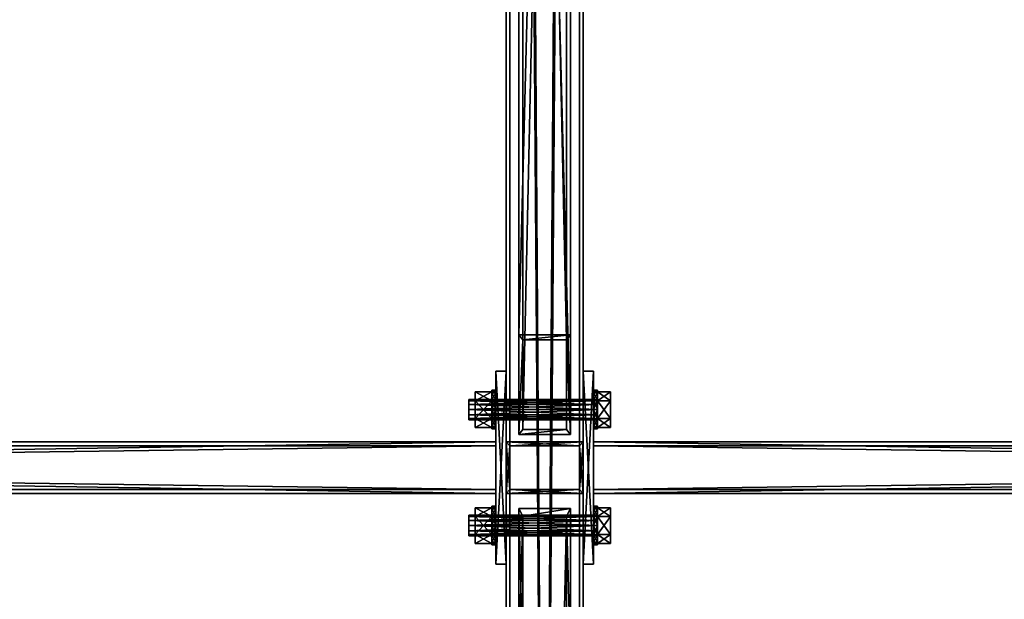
# Model space of a CAD drawing. Header units: millimetres. Extents: x 60485 to 71303, y 100 to 16900.
# Tile 177 of 256: x 62792 to 63557, y 4998 to 5448. Entities that reach past the tile are written whole.
import ezdxf

# ---------------------------------------------------------------- set-up
doc = ezdxf.new("R2010")
doc.units = ezdxf.units.MM
for name, color, linetype in [('13', 7, 'Continuous'), ('3', 7, 'Continuous'), ('4', 7, 'Continuous'), ('6', 7, 'Continuous'), ('99', 7, 'Continuous')]:
    doc.layers.add(name, color=color, linetype=linetype)

msp = doc.modelspace()

# ---------------------------------------------------------------- meshes
at = {"layer": '13', "color": 7}
mesh = msp.add_polyface(dxfattribs=at)
corners = [(63141, 5149, 2993.1), (63141, 5141, 2993.1), (63141, 5145, 2992.03), (63141, 5138.07, 2996.03), (63141, 5151.93, 2996.03), (63141, 5137, 3000.03), (63141, 5153, 3000.03), (63141, 5138.07, 3004.03), (63141, 5141, 3006.96), (63141, 5151.93, 3004.03), (63141, 5149, 3006.96), (63141, 5145, 3008.03), (63146, 5158.86, 3000.03), (63146, 5151.93, 2988.03), (63159, 5151.93, 2988.03), (63159, 5158.86, 3000.03), (63146, 5138.07, 2988.03), (63159, 5138.07, 2988.03), (63146, 5131.14, 3000.03), (63159, 5131.14, 3000.03), (63146, 5138.07, 3012.03), (63159, 5138.07, 3012.03), (63146, 5151.93, 3012.03), (63159, 5151.93, 3012.03), (63159, 5160, 3000.03), (63159, 5157.99, 2992.53), (63162, 5157.99, 2992.53), (63159, 5152.5, 2987.04), (63162, 5152.5, 2987.04), (63159, 5145, 2985.03), (63162, 5145, 2985.03), (63159, 5137.5, 2987.04), (63159, 5132.01, 2992.53), (63159, 5130, 3000.03), (63159, 5132.01, 3007.53), (63159, 5157.99, 3007.53), (63159, 5137.5, 3013.02), (63159, 5152.5, 3013.02), (63159, 5145, 3015.03)]
mesh.append_faces([[corners[k] for k in face] for face in [(0, 1, 2, 2), (8, 10, 11, 11), (12, 14, 15, 15), (13, 17, 14, 14), (16, 19, 17, 17), (18, 21, 19, 19), (20, 23, 21, 21), (22, 15, 23, 23), (13, 18, 16, 16), (20, 12, 22, 22), (15, 21, 23, 23), (19, 14, 17, 17), (27, 31, 29, 29), (36, 37, 38, 38)]], dxfattribs={"vtx0": -1, "color": 7})
mesh.append_faces([[corners[k] for k in face] for face in [(1, 0, 3, 3), (3, 4, 5, 5), (5, 6, 7, 7), (7, 6, 8, 8), (18, 12, 20, 20), (21, 15, 19, 19), (31, 27, 32, 32), (32, 25, 33, 33), (33, 24, 34, 34), (34, 35, 36, 36)]], dxfattribs={"vtx0": -1, "vtx1": -1, "color": 7})
mesh.append_faces([[corners[k] for k in face] for face in [(3, 0, 4, 4), (5, 4, 6, 6), (8, 6, 9, 9), (8, 9, 10, 10), (18, 13, 12, 12), (19, 15, 14, 14), (32, 27, 25, 25), (33, 25, 24, 24), (34, 24, 35, 35), (36, 35, 37, 37)]], dxfattribs={"vtx0": -1, "vtx2": -1, "vtx3": -1, "color": 7})
mesh.append_faces([[corners[k] for k in face] for face in [(12, 13, 14, 14), (13, 16, 17, 17), (16, 18, 19, 19), (18, 20, 21, 21), (20, 22, 23, 23), (22, 12, 15, 15), (24, 25, 26, 26), (25, 27, 28, 28), (27, 29, 30, 30)]], dxfattribs={"vtx2": -1, "vtx3": -1, "color": 7})
mesh = msp.add_polyface(dxfattribs=at)
corners = [(63141, 5153, 3000.03), (63141, 5151.93, 2996.03), (63241, 5151.93, 2996.03), (63141, 5149, 2993.1), (63241, 5149, 2993.1), (63141, 5145, 2992.03), (63241, 5145, 2992.03), (63141, 5141, 2993.1), (63241, 5141, 2993.1), (63141, 5138.07, 2996.03), (63241, 5138.07, 2996.03), (63141, 5137, 3000.03), (63241, 5137, 3000.03), (63141, 5138.07, 3004.03), (63241, 5138.07, 3004.03), (63141, 5141, 3006.96), (63241, 5141, 3006.96), (63141, 5145, 3008.03), (63241, 5145, 3008.03), (63141, 5149, 3006.96), (63241, 5149, 3006.96), (63141, 5151.93, 3004.03), (63241, 5151.93, 3004.03), (63241, 5153, 3000.03), (63159, 5160, 3000.03), (63162, 5157.99, 2992.53), (63162, 5160, 3000.03), (63159, 5157.99, 2992.53), (63162, 5152.5, 2987.04), (63159, 5152.5, 2987.04), (63162, 5145, 2985.03), (63159, 5145, 2985.03), (63159, 5137.5, 2987.04), (63162, 5137.5, 2987.04), (63159, 5132.01, 2992.53), (63162, 5132.01, 2992.53), (63159, 5130, 3000.03), (63162, 5130, 3000.03), (63159, 5132.01, 3007.53), (63162, 5132.01, 3007.53), (63159, 5137.5, 3013.02), (63162, 5137.5, 3013.02), (63159, 5145, 3015.03), (63162, 5145, 3015.03), (63159, 5152.5, 3013.02), (63162, 5152.5, 3013.02), (63159, 5157.99, 3007.53), (63162, 5157.99, 3007.53)]
mesh.append_faces([[corners[k] for k in face] for face in [(24, 25, 26, 26), (27, 28, 25, 25), (29, 30, 28, 28), (31, 33, 30, 30), (32, 35, 33, 33), (34, 37, 35, 35), (36, 39, 37, 37), (38, 41, 39, 39), (40, 43, 41, 41), (42, 45, 43, 43), (44, 47, 45, 45), (46, 26, 47, 47), (47, 43, 45, 45), (35, 30, 33, 33)]], dxfattribs={"vtx0": -1, "color": 7})
mesh.append_faces([[corners[k] for k in face] for face in [(43, 47, 41, 41), (41, 47, 39, 39), (39, 25, 37, 37), (37, 28, 35, 35)]], dxfattribs={"vtx0": -1, "vtx1": -1, "color": 7})
mesh.append_faces([[corners[k] for k in face] for face in [(39, 47, 26, 26), (39, 26, 25, 25), (37, 25, 28, 28), (35, 28, 30, 30)]], dxfattribs={"vtx0": -1, "vtx2": -1, "vtx3": -1, "color": 7})
mesh.append_faces([[corners[k] for k in face] for face in [(0, 1, 2, 2), (1, 3, 4, 4), (3, 5, 6, 6), (5, 7, 8, 8), (7, 9, 10, 10), (9, 11, 12, 12), (11, 13, 14, 14), (13, 15, 16, 16), (15, 17, 18, 18), (17, 19, 20, 20), (19, 21, 22, 22), (21, 0, 23, 23), (31, 32, 33, 33), (32, 34, 35, 35), (34, 36, 37, 37), (36, 38, 39, 39), (38, 40, 41, 41), (40, 42, 43, 43), (42, 44, 45, 45), (44, 46, 47, 47), (46, 24, 26, 26)]], dxfattribs={"vtx2": -1, "vtx3": -1, "color": 7})
mesh = msp.add_polyface(dxfattribs=at)
corners = [(63141, 5153, 3000.03), (63241, 5151.93, 2996.03), (63241, 5153, 3000.03), (63141, 5151.93, 2996.03), (63241, 5149, 2993.1), (63141, 5149, 2993.1), (63241, 5145, 2992.03), (63141, 5145, 2992.03), (63241, 5141, 2993.1), (63141, 5141, 2993.1), (63241, 5138.07, 2996.03), (63141, 5138.07, 2996.03), (63241, 5137, 3000.03), (63141, 5137, 3000.03), (63241, 5138.07, 3004.03), (63141, 5138.07, 3004.03), (63241, 5141, 3006.96), (63141, 5141, 3006.96), (63241, 5145, 3008.03), (63141, 5145, 3008.03), (63241, 5149, 3006.96), (63141, 5149, 3006.96), (63241, 5151.93, 3004.03), (63141, 5151.93, 3004.03), (63238, 5160, 3000.03), (63238, 5157.99, 2992.53), (63241, 5157.99, 2992.53), (63241, 5160, 3000.03), (63238, 5152.5, 2987.04), (63241, 5152.5, 2987.04), (63238, 5145, 2985.03), (63241, 5145, 2985.03), (63238, 5137.5, 2987.04), (63241, 5137.5, 2987.04), (63238, 5132.01, 2992.53), (63241, 5132.01, 2992.53), (63238, 5130, 3000.03), (63241, 5130, 3000.03), (63238, 5132.01, 3007.53), (63241, 5132.01, 3007.53), (63238, 5137.5, 3013.02), (63241, 5137.5, 3013.02), (63238, 5145, 3015.03), (63241, 5145, 3015.03), (63238, 5152.5, 3013.02), (63241, 5152.5, 3013.02), (63238, 5157.99, 3007.53), (63241, 5157.99, 3007.53)]
mesh.append_faces([[corners[k] for k in face] for face in [(0, 1, 2, 2), (3, 4, 1, 1), (5, 6, 4, 4), (7, 8, 6, 6), (9, 10, 8, 8), (11, 12, 10, 10), (13, 14, 12, 12), (15, 16, 14, 14), (17, 18, 16, 16), (19, 20, 18, 18), (21, 22, 20, 20), (23, 2, 22, 22), (24, 26, 27, 27), (25, 29, 26, 26), (28, 31, 29, 29), (30, 33, 31, 31), (32, 35, 33, 33), (34, 37, 35, 35), (36, 39, 37, 37), (38, 41, 39, 39), (40, 43, 41, 41), (28, 32, 30, 30), (40, 44, 42, 42)]], dxfattribs={"vtx0": -1, "color": 7})
mesh.append_faces([[corners[k] for k in face] for face in [(32, 28, 34, 34), (34, 25, 36, 36), (36, 24, 38, 38), (38, 46, 40, 40)]], dxfattribs={"vtx0": -1, "vtx1": -1, "color": 7})
mesh.append_faces([[corners[k] for k in face] for face in [(34, 28, 25, 25), (36, 25, 24, 24), (38, 24, 46, 46), (40, 46, 44, 44)]], dxfattribs={"vtx0": -1, "vtx2": -1, "vtx3": -1, "color": 7})
mesh.append_faces([[corners[k] for k in face] for face in [(24, 25, 26, 26), (25, 28, 29, 29), (28, 30, 31, 31), (30, 32, 33, 33), (32, 34, 35, 35), (34, 36, 37, 37), (36, 38, 39, 39), (38, 40, 41, 41), (40, 42, 43, 43), (42, 44, 45, 45), (44, 46, 47, 47), (46, 24, 27, 27)]], dxfattribs={"vtx2": -1, "vtx3": -1, "color": 7})
mesh = msp.add_polyface(dxfattribs=at)
corners = [(63241, 5151.93, 3004.03), (63241, 5145, 3008.03), (63241, 5149, 3006.96), (63241, 5141, 3006.96), (63241, 5153, 3000.03), (63241, 5138.07, 3004.03), (63241, 5151.93, 2996.03), (63241, 5137, 3000.03), (63241, 5149, 2993.1), (63241, 5138.07, 2996.03), (63241, 5145, 2992.03), (63241, 5141, 2993.1), (63241, 5158.86, 3000.03), (63241, 5151.93, 2988.03), (63251, 5151.93, 2988.03), (63251, 5158.86, 3000.03), (63241, 5138.07, 2988.03), (63251, 5138.07, 2988.03), (63241, 5131.14, 3000.03), (63251, 5131.14, 3000.03), (63241, 5138.07, 3012.03), (63251, 5138.07, 3012.03), (63241, 5151.93, 3012.03), (63251, 5151.93, 3012.03), (63238, 5145, 3015.03), (63241, 5152.5, 3013.02), (63241, 5145, 3015.03), (63238, 5152.5, 3013.02), (63241, 5157.99, 3007.53), (63238, 5157.99, 3007.53), (63241, 5160, 3000.03), (63241, 5137.5, 3013.02), (63241, 5132.01, 3007.53), (63241, 5157.99, 2992.53), (63241, 5130, 3000.03), (63241, 5152.5, 2987.04), (63241, 5132.01, 2992.53), (63241, 5145, 2985.03), (63241, 5137.5, 2987.04)]
mesh.append_faces([[corners[k] for k in face] for face in [(0, 1, 2, 2), (9, 10, 11, 11), (12, 14, 15, 15), (13, 17, 14, 14), (16, 19, 17, 17), (18, 21, 19, 19), (20, 23, 21, 21), (22, 15, 23, 23), (13, 18, 16, 16), (20, 12, 22, 22), (15, 21, 23, 23), (19, 14, 17, 17), (24, 25, 26, 26), (27, 28, 25, 25), (29, 30, 28, 28), (28, 26, 25, 25), (36, 37, 38, 38)]], dxfattribs={"vtx0": -1, "color": 7})
mesh.append_faces([[corners[k] for k in face] for face in [(1, 0, 3, 3), (3, 4, 5, 5), (5, 6, 7, 7), (7, 8, 9, 9), (18, 12, 20, 20), (21, 15, 19, 19), (26, 28, 31, 31), (31, 28, 32, 32), (32, 33, 34, 34), (34, 35, 36, 36)]], dxfattribs={"vtx0": -1, "vtx1": -1, "color": 7})
mesh.append_faces([[corners[k] for k in face] for face in [(3, 0, 4, 4), (5, 4, 6, 6), (7, 6, 8, 8), (9, 8, 10, 10), (18, 13, 12, 12), (19, 15, 14, 14), (32, 28, 30, 30), (32, 30, 33, 33), (34, 33, 35, 35), (36, 35, 37, 37)]], dxfattribs={"vtx0": -1, "vtx2": -1, "vtx3": -1, "color": 7})
mesh.append_faces([[corners[k] for k in face] for face in [(12, 13, 14, 14), (13, 16, 17, 17), (16, 18, 19, 19), (18, 20, 21, 21), (20, 22, 23, 23), (22, 12, 15, 15)]], dxfattribs={"vtx2": -1, "vtx3": -1, "color": 7})
mesh = msp.add_polyface(dxfattribs=at)
corners = [(63141, 5059, 2993.1), (63141, 5051, 2993.1), (63141, 5055, 2992.03), (63141, 5048.07, 2996.03), (63141, 5047, 3000.03), (63141, 5061.93, 2996.03), (63141, 5048.07, 3004.03), (63141, 5063, 3000.03), (63141, 5051, 3006.96), (63141, 5061.93, 3004.03), (63141, 5055, 3008.03), (63141, 5059, 3006.96), (63146, 5068.86, 3000.03), (63146, 5061.93, 2988.03), (63159, 5061.93, 2988.03), (63159, 5068.86, 3000.03), (63146, 5048.07, 2988.03), (63159, 5048.07, 2988.03), (63146, 5041.14, 3000.03), (63159, 5041.14, 3000.03), (63146, 5048.07, 3012.03), (63159, 5048.07, 3012.03), (63146, 5061.93, 3012.03), (63159, 5061.93, 3012.03), (63159, 5070, 3000.03), (63159, 5067.99, 2992.53), (63162, 5067.99, 2992.53), (63159, 5062.5, 2987.04), (63162, 5062.5, 2987.04), (63159, 5055, 2985.03), (63162, 5055, 2985.03), (63159, 5047.5, 2987.04), (63159, 5042.01, 2992.53), (63159, 5040, 3000.03), (63159, 5042.01, 3007.53), (63159, 5047.5, 3013.02), (63159, 5067.99, 3007.53), (63159, 5055, 3015.03), (63159, 5062.5, 3013.02)]
mesh.append_faces([[corners[k] for k in face] for face in [(0, 1, 2, 2), (10, 9, 11, 11), (12, 14, 15, 15), (13, 17, 14, 14), (16, 19, 17, 17), (18, 21, 19, 19), (20, 23, 21, 21), (22, 15, 23, 23), (13, 18, 16, 16), (20, 12, 22, 22), (15, 21, 23, 23), (19, 14, 17, 17), (27, 31, 29, 29), (37, 36, 38, 38)]], dxfattribs={"vtx0": -1, "color": 7})
mesh.append_faces([[corners[k] for k in face] for face in [(1, 0, 3, 3), (3, 0, 4, 4), (4, 5, 6, 6), (6, 7, 8, 8), (8, 9, 10, 10), (18, 12, 20, 20), (21, 14, 19, 19), (31, 27, 32, 32), (32, 27, 33, 33), (33, 25, 34, 34), (34, 24, 35, 35), (35, 36, 37, 37)]], dxfattribs={"vtx0": -1, "vtx1": -1, "color": 7})
mesh.append_faces([[corners[k] for k in face] for face in [(4, 0, 5, 5), (6, 5, 7, 7), (8, 7, 9, 9), (18, 13, 12, 12), (21, 15, 14, 14), (33, 27, 25, 25), (34, 25, 24, 24), (35, 24, 36, 36)]], dxfattribs={"vtx0": -1, "vtx2": -1, "vtx3": -1, "color": 7})
mesh.append_faces([[corners[k] for k in face] for face in [(12, 13, 14, 14), (13, 16, 17, 17), (16, 18, 19, 19), (18, 20, 21, 21), (20, 22, 23, 23), (22, 12, 15, 15), (24, 25, 26, 26), (25, 27, 28, 28), (27, 29, 30, 30)]], dxfattribs={"vtx2": -1, "vtx3": -1, "color": 7})
mesh = msp.add_polyface(dxfattribs=at)
corners = [(63141, 5063, 3000.03), (63141, 5061.93, 2996.03), (63241, 5061.93, 2996.03), (63141, 5059, 2993.1), (63241, 5059, 2993.1), (63141, 5055, 2992.03), (63241, 5055, 2992.03), (63141, 5051, 2993.1), (63241, 5051, 2993.1), (63141, 5048.07, 2996.03), (63241, 5048.07, 2996.03), (63141, 5047, 3000.03), (63241, 5047, 3000.03), (63141, 5048.07, 3004.03), (63241, 5048.07, 3004.03), (63141, 5051, 3006.96), (63241, 5051, 3006.96), (63141, 5055, 3008.03), (63241, 5055, 3008.03), (63141, 5059, 3006.96), (63241, 5059, 3006.96), (63141, 5061.93, 3004.03), (63241, 5061.93, 3004.03), (63241, 5063, 3000.03), (63159, 5070, 3000.03), (63162, 5067.99, 2992.53), (63162, 5070, 3000.03), (63159, 5067.99, 2992.53), (63162, 5062.5, 2987.04), (63159, 5062.5, 2987.04), (63162, 5055, 2985.03), (63159, 5055, 2985.03), (63159, 5047.5, 2987.04), (63162, 5047.5, 2987.04), (63159, 5042.01, 2992.53), (63162, 5042.01, 2992.53), (63159, 5040, 3000.03), (63162, 5040, 3000.03), (63159, 5042.01, 3007.53), (63162, 5042.01, 3007.53), (63159, 5047.5, 3013.02), (63162, 5047.5, 3013.02), (63159, 5055, 3015.03), (63162, 5055, 3015.03), (63159, 5062.5, 3013.02), (63162, 5062.5, 3013.02), (63159, 5067.99, 3007.53), (63162, 5067.99, 3007.53)]
mesh.append_faces([[corners[k] for k in face] for face in [(24, 25, 26, 26), (27, 28, 25, 25), (29, 30, 28, 28), (31, 33, 30, 30), (32, 35, 33, 33), (34, 37, 35, 35), (36, 39, 37, 37), (38, 41, 39, 39), (40, 43, 41, 41), (42, 45, 43, 43), (44, 47, 45, 45), (46, 26, 47, 47), (47, 43, 45, 45), (35, 30, 33, 33)]], dxfattribs={"vtx0": -1, "color": 7})
mesh.append_faces([[corners[k] for k in face] for face in [(43, 47, 41, 41), (41, 26, 39, 39), (39, 25, 37, 37), (37, 28, 35, 35)]], dxfattribs={"vtx0": -1, "vtx1": -1, "color": 7})
mesh.append_faces([[corners[k] for k in face] for face in [(41, 47, 26, 26), (39, 26, 25, 25), (37, 25, 28, 28), (35, 28, 30, 30)]], dxfattribs={"vtx0": -1, "vtx2": -1, "vtx3": -1, "color": 7})
mesh.append_faces([[corners[k] for k in face] for face in [(0, 1, 2, 2), (1, 3, 4, 4), (3, 5, 6, 6), (5, 7, 8, 8), (7, 9, 10, 10), (9, 11, 12, 12), (11, 13, 14, 14), (13, 15, 16, 16), (15, 17, 18, 18), (17, 19, 20, 20), (19, 21, 22, 22), (21, 0, 23, 23), (31, 32, 33, 33), (32, 34, 35, 35), (34, 36, 37, 37), (36, 38, 39, 39), (38, 40, 41, 41), (40, 42, 43, 43), (42, 44, 45, 45), (44, 46, 47, 47), (46, 24, 26, 26)]], dxfattribs={"vtx2": -1, "vtx3": -1, "color": 7})
mesh = msp.add_polyface(dxfattribs=at)
corners = [(63141, 5063, 3000.03), (63241, 5061.93, 2996.03), (63241, 5063, 3000.03), (63141, 5061.93, 2996.03), (63241, 5059, 2993.1), (63141, 5059, 2993.1), (63241, 5055, 2992.03), (63141, 5055, 2992.03), (63241, 5051, 2993.1), (63141, 5051, 2993.1), (63241, 5048.07, 2996.03), (63141, 5048.07, 2996.03), (63241, 5047, 3000.03), (63141, 5047, 3000.03), (63241, 5048.07, 3004.03), (63141, 5048.07, 3004.03), (63241, 5051, 3006.96), (63141, 5051, 3006.96), (63241, 5055, 3008.03), (63141, 5055, 3008.03), (63241, 5059, 3006.96), (63141, 5059, 3006.96), (63241, 5061.93, 3004.03), (63141, 5061.93, 3004.03), (63238, 5070, 3000.03), (63238, 5067.99, 2992.53), (63241, 5067.99, 2992.53), (63241, 5070, 3000.03), (63238, 5062.5, 2987.04), (63241, 5062.5, 2987.04), (63238, 5055, 2985.03), (63241, 5055, 2985.03), (63238, 5047.5, 2987.04), (63241, 5047.5, 2987.04), (63238, 5042.01, 2992.53), (63241, 5042.01, 2992.53), (63238, 5040, 3000.03), (63241, 5040, 3000.03), (63238, 5042.01, 3007.53), (63241, 5042.01, 3007.53), (63238, 5047.5, 3013.02), (63241, 5047.5, 3013.02), (63238, 5055, 3015.03), (63241, 5055, 3015.03), (63238, 5062.5, 3013.02), (63241, 5062.5, 3013.02), (63238, 5067.99, 3007.53), (63241, 5067.99, 3007.53)]
mesh.append_faces([[corners[k] for k in face] for face in [(0, 1, 2, 2), (3, 4, 1, 1), (5, 6, 4, 4), (7, 8, 6, 6), (9, 10, 8, 8), (11, 12, 10, 10), (13, 14, 12, 12), (15, 16, 14, 14), (17, 18, 16, 16), (19, 20, 18, 18), (21, 22, 20, 20), (23, 2, 22, 22), (24, 26, 27, 27), (25, 29, 26, 26), (28, 31, 29, 29), (30, 33, 31, 31), (32, 35, 33, 33), (34, 37, 35, 35), (36, 39, 37, 37), (38, 41, 39, 39), (40, 43, 41, 41), (28, 32, 30, 30), (42, 46, 44, 44)]], dxfattribs={"vtx0": -1, "color": 7})
mesh.append_faces([[corners[k] for k in face] for face in [(32, 28, 34, 34), (34, 28, 36, 36), (36, 25, 38, 38), (38, 24, 40, 40), (40, 46, 42, 42)]], dxfattribs={"vtx0": -1, "vtx1": -1, "color": 7})
mesh.append_faces([[corners[k] for k in face] for face in [(36, 28, 25, 25), (38, 25, 24, 24), (40, 24, 46, 46)]], dxfattribs={"vtx0": -1, "vtx2": -1, "vtx3": -1, "color": 7})
mesh.append_faces([[corners[k] for k in face] for face in [(24, 25, 26, 26), (25, 28, 29, 29), (28, 30, 31, 31), (30, 32, 33, 33), (32, 34, 35, 35), (34, 36, 37, 37), (36, 38, 39, 39), (38, 40, 41, 41), (40, 42, 43, 43), (42, 44, 45, 45), (44, 46, 47, 47), (46, 24, 27, 27)]], dxfattribs={"vtx2": -1, "vtx3": -1, "color": 7})
mesh = msp.add_polyface(dxfattribs=at)
corners = [(63241, 5061.93, 3004.03), (63241, 5055, 3008.03), (63241, 5059, 3006.96), (63241, 5051, 3006.96), (63241, 5063, 3000.03), (63241, 5048.07, 3004.03), (63241, 5061.93, 2996.03), (63241, 5047, 3000.03), (63241, 5059, 2993.1), (63241, 5048.07, 2996.03), (63241, 5055, 2992.03), (63241, 5051, 2993.1), (63241, 5068.86, 3000.03), (63241, 5061.93, 2988.03), (63251, 5061.93, 2988.03), (63251, 5068.86, 3000.03), (63241, 5048.07, 2988.03), (63251, 5048.07, 2988.03), (63241, 5041.14, 3000.03), (63251, 5041.14, 3000.03), (63241, 5048.07, 3012.03), (63251, 5048.07, 3012.03), (63241, 5061.93, 3012.03), (63251, 5061.93, 3012.03), (63238, 5055, 3015.03), (63241, 5062.5, 3013.02), (63241, 5055, 3015.03), (63238, 5062.5, 3013.02), (63241, 5067.99, 3007.53), (63238, 5067.99, 3007.53), (63241, 5070, 3000.03), (63241, 5047.5, 3013.02), (63241, 5042.01, 3007.53), (63241, 5067.99, 2992.53), (63241, 5040, 3000.03), (63241, 5062.5, 2987.04), (63241, 5042.01, 2992.53), (63241, 5055, 2985.03), (63241, 5047.5, 2987.04)]
mesh.append_faces([[corners[k] for k in face] for face in [(0, 1, 2, 2), (9, 10, 11, 11), (12, 14, 15, 15), (13, 17, 14, 14), (16, 19, 17, 17), (18, 21, 19, 19), (20, 23, 21, 21), (22, 15, 23, 23), (13, 18, 16, 16), (20, 12, 22, 22), (15, 21, 23, 23), (19, 14, 17, 17), (24, 25, 26, 26), (27, 28, 25, 25), (29, 30, 28, 28), (28, 26, 25, 25), (36, 37, 38, 38)]], dxfattribs={"vtx0": -1, "color": 7})
mesh.append_faces([[corners[k] for k in face] for face in [(1, 0, 3, 3), (3, 4, 5, 5), (5, 6, 7, 7), (7, 8, 9, 9), (18, 12, 20, 20), (21, 14, 19, 19), (26, 28, 31, 31), (31, 30, 32, 32), (32, 33, 34, 34), (34, 35, 36, 36)]], dxfattribs={"vtx0": -1, "vtx1": -1, "color": 7})
mesh.append_faces([[corners[k] for k in face] for face in [(3, 0, 4, 4), (5, 4, 6, 6), (7, 6, 8, 8), (9, 8, 10, 10), (18, 13, 12, 12), (21, 15, 14, 14), (31, 28, 30, 30), (32, 30, 33, 33), (34, 33, 35, 35), (36, 35, 37, 37)]], dxfattribs={"vtx0": -1, "vtx2": -1, "vtx3": -1, "color": 7})
mesh.append_faces([[corners[k] for k in face] for face in [(12, 13, 14, 14), (13, 16, 17, 17), (16, 18, 19, 19), (18, 20, 21, 21), (20, 22, 23, 23), (22, 12, 15, 15)]], dxfattribs={"vtx2": -1, "vtx3": -1, "color": 7})
at = {"layer": '3', "color": 91}
mesh = msp.add_polyface(dxfattribs=at)
corners = [(63170, 8485, 5564.7), (63230, 8485, 5564.7), (63230, 145.04, 3014.92), (63170, 145.04, 3014.92), (63170, 271.84, 2970.03), (63230, 271.84, 2970.03), (63230, 8485, 5481.04), (63170, 8485, 5481.04), (63170, 145.04, 2970.03), (63227, 8485, 5484.18), (63173, 8485, 5484.18), (63173, 8485, 5561.56), (63227, 8485, 5561.56), (63173, 145.04, 3011.78), (63227, 145.04, 3011.78), (63173, 261.58, 2970.03), (63173, 145.04, 2970.03), (63227, 261.58, 2970.03), (63227, 145.04, 2970.03), (63230, 145.04, 2970.03)]
mesh.append_faces([[corners[k] for k in face] for face in [(0, 2, 3, 3), (4, 6, 7, 7), (4, 3, 8, 8), (0, 4, 7, 7), (12, 13, 14, 14), (15, 11, 10, 10), (13, 15, 16, 16), (17, 10, 9, 9), (17, 14, 18, 18), (12, 17, 9, 9), (8, 13, 16, 16), (18, 2, 19, 19), (5, 1, 6, 6), (2, 5, 19, 19), (5, 18, 19, 19), (15, 8, 16, 16)]], dxfattribs={"vtx0": -1, "color": 91})
mesh.append_faces([[corners[k] for k in face] for face in [(3, 4, 0, 0), (0, 11, 1, 1), (11, 7, 10, 10), (10, 7, 9, 9), (1, 12, 6, 6), (12, 1, 11, 11), (6, 9, 7, 7), (11, 15, 13, 13), (14, 17, 12, 12), (2, 14, 3, 3), (3, 13, 8, 8), (1, 5, 2, 2), (18, 5, 17, 17), (17, 5, 15, 15), (8, 15, 4, 4), (4, 15, 5, 5)]], dxfattribs={"vtx0": -1, "vtx1": -1, "color": 91})
mesh.append_faces([[corners[k] for k in face] for face in [(11, 0, 7, 7), (6, 12, 9, 9), (2, 18, 14, 14), (3, 14, 13, 13)]], dxfattribs={"vtx0": -1, "vtx2": -1, "vtx3": -1, "color": 91})
mesh.append_faces([[corners[k] for k in face] for face in [(0, 1, 2, 2), (4, 5, 6, 6), (12, 11, 13, 13), (17, 15, 10, 10)]], dxfattribs={"vtx2": -1, "vtx3": -1, "color": 91})
mesh = msp.add_polyface(dxfattribs=at)
corners = [(63089.44, 6665.43, 4927.88), (63132.59, 6634.38, 4918.39), (60710.56, 3556.21, 3977.3), (60667.41, 3587.26, 3986.79), (63132.59, 6612.74, 4989.16), (60710.56, 3534.57, 4048.06), (63089.44, 6643.79, 4998.65), (60667.41, 3565.62, 4057.56), (63087.04, 6668.03, 4925.54), (63087.04, 6644.64, 5002.05), (60665.02, 3566.47, 4060.95), (60665.02, 3589.86, 3984.45), (63134.98, 6610.14, 4991.5), (60712.96, 3531.97, 4050.4), (63134.98, 6633.53, 4914.99), (60712.96, 3555.36, 3973.9)]
mesh.append_faces([[corners[k] for k in face] for face in [(0, 2, 3, 3), (1, 5, 2, 2), (4, 7, 5, 5), (6, 3, 7, 7), (8, 10, 11, 11), (9, 13, 10, 10), (12, 15, 13, 13), (14, 11, 15, 15)]], dxfattribs={"vtx0": -1, "color": 91})
mesh.append_faces([[corners[k] for k in face] for face in [(6, 8, 0, 0), (12, 4, 14, 14), (14, 0, 8, 8), (11, 3, 15, 15), (3, 10, 7, 7), (7, 10, 5, 5), (15, 2, 13, 13), (2, 15, 3, 3), (13, 5, 10, 10)]], dxfattribs={"vtx0": -1, "vtx1": -1, "color": 91})
mesh.append_faces([[corners[k] for k in face] for face in [(9, 6, 4, 4), (6, 9, 8, 8), (4, 12, 9, 9), (14, 4, 1, 1), (14, 1, 0, 0), (3, 11, 10, 10), (13, 2, 5, 5)]], dxfattribs={"vtx0": -1, "vtx2": -1, "vtx3": -1, "color": 91})
mesh.append_faces([[corners[k] for k in face] for face in [(0, 1, 2, 2), (1, 4, 5, 5), (4, 6, 7, 7), (6, 0, 3, 3), (8, 9, 10, 10), (9, 12, 13, 13), (12, 14, 15, 15), (14, 8, 11, 11)]], dxfattribs={"vtx2": -1, "vtx3": -1, "color": 91})
at = {"layer": '4', "color": 171}
mesh = msp.add_polyface(dxfattribs=at)
corners = [(63183, 6762.82, 4954.52), (63217, 6762.82, 4954.52), (63217, 5199.16, 3030.03), (63183, 5199.16, 3030.03), (63217, 6670.24, 4926.22), (63217, 5129.59, 3030.03), (63183, 6670.24, 4926.22), (63183, 5129.59, 3030.03), (63180, 6767.96, 4956.09), (63180, 6665.1, 4924.65), (63180, 5125.72, 3030.03), (63180, 5203.03, 3030.03), (63220, 6665.1, 4924.65), (63220, 5125.72, 3030.03), (63220, 6767.96, 4956.09), (63220, 5203.03, 3030.03)]
mesh.append_faces([[corners[k] for k in face] for face in [(0, 2, 3, 3), (1, 5, 2, 2), (4, 7, 5, 5), (6, 3, 7, 7), (8, 10, 11, 11), (9, 13, 10, 10), (12, 15, 13, 13), (14, 11, 15, 15)]], dxfattribs={"vtx0": -1, "color": 171})
mesh.append_faces([[corners[k] for k in face] for face in [(9, 6, 12, 12), (6, 8, 0, 0), (0, 8, 1, 1), (12, 4, 14, 14), (4, 12, 6, 6), (14, 1, 8, 8), (11, 3, 15, 15), (3, 10, 7, 7), (7, 10, 5, 5), (15, 2, 13, 13), (2, 15, 3, 3), (13, 5, 10, 10)]], dxfattribs={"vtx0": -1, "vtx1": -1, "color": 171})
mesh.append_faces([[corners[k] for k in face] for face in [(6, 9, 8, 8), (14, 4, 1, 1), (3, 11, 10, 10), (13, 2, 5, 5)]], dxfattribs={"vtx0": -1, "vtx2": -1, "vtx3": -1, "color": 171})
mesh.append_faces([[corners[k] for k in face] for face in [(0, 1, 2, 2), (1, 4, 5, 5), (4, 6, 7, 7), (6, 0, 3, 3), (8, 9, 10, 10), (9, 12, 13, 13), (12, 14, 15, 15), (14, 8, 11, 11)]], dxfattribs={"vtx2": -1, "vtx3": -1, "color": 171})
mesh = msp.add_polyface(dxfattribs=at)
corners = [(63162, 5117, 2973.03), (63162, 5083, 2973.03), (60638, 5083, 2973.03), (60638, 5117, 2973.03), (63162, 5083, 3027.03), (60638, 5083, 3027.03), (63162, 5117, 3027.03), (60638, 5117, 3027.03), (63162, 5120, 2970.03), (63162, 5120, 3030.03), (60638, 5120, 3030.03), (60638, 5120, 2970.03), (63162, 5080, 3030.03), (60638, 5080, 3030.03), (63162, 5080, 2970.03), (60638, 5080, 2970.03)]
mesh.append_faces([[corners[k] for k in face] for face in [(0, 2, 3, 3), (1, 5, 2, 2), (4, 7, 5, 5), (6, 3, 7, 7), (8, 10, 11, 11), (9, 13, 10, 10), (12, 15, 13, 13), (14, 11, 15, 15)]], dxfattribs={"vtx0": -1, "color": 171})
mesh.append_faces([[corners[k] for k in face] for face in [(9, 6, 12, 12), (6, 8, 0, 0), (0, 8, 1, 1), (12, 4, 14, 14), (4, 12, 6, 6), (14, 1, 8, 8), (11, 3, 15, 15), (3, 10, 7, 7), (7, 10, 5, 5), (15, 2, 13, 13), (2, 15, 3, 3), (13, 5, 10, 10)]], dxfattribs={"vtx0": -1, "vtx1": -1, "color": 171})
mesh.append_faces([[corners[k] for k in face] for face in [(6, 9, 8, 8), (14, 4, 1, 1), (3, 11, 10, 10), (13, 2, 5, 5)]], dxfattribs={"vtx0": -1, "vtx2": -1, "vtx3": -1, "color": 171})
mesh.append_faces([[corners[k] for k in face] for face in [(0, 1, 2, 2), (1, 4, 5, 5), (4, 6, 7, 7), (6, 0, 3, 3), (8, 9, 10, 10), (9, 12, 13, 13), (12, 14, 15, 15), (14, 8, 11, 11)]], dxfattribs={"vtx2": -1, "vtx3": -1, "color": 171})
mesh = msp.add_polyface(dxfattribs=at)
corners = [(63227, 5117, 4451.34), (63227, 5083, 4440.95), (63227, 5083, 3030.03), (63227, 5117, 3030.03), (63173, 5083, 4440.95), (63173, 5083, 3030.03), (63173, 5117, 4451.34), (63173, 5117, 3030.03), (63230, 5120, 4452.26), (63170, 5120, 4452.26), (63170, 5120, 3030.03), (63230, 5120, 3030.03), (63170, 5080, 4440.03), (63170, 5080, 3030.03), (63230, 5080, 4440.03), (63230, 5080, 3030.03)]
mesh.append_faces([[corners[k] for k in face] for face in [(0, 2, 3, 3), (1, 5, 2, 2), (4, 7, 5, 5), (6, 3, 7, 7), (8, 10, 11, 11), (9, 13, 10, 10), (12, 15, 13, 13), (14, 11, 15, 15)]], dxfattribs={"vtx0": -1, "color": 171})
mesh.append_faces([[corners[k] for k in face] for face in [(9, 6, 12, 12), (6, 8, 0, 0), (0, 8, 1, 1), (12, 4, 14, 14), (4, 12, 6, 6), (14, 1, 8, 8), (11, 3, 15, 15), (3, 10, 7, 7), (7, 10, 5, 5), (15, 2, 13, 13), (2, 15, 3, 3), (13, 5, 10, 10)]], dxfattribs={"vtx0": -1, "vtx1": -1, "color": 171})
mesh.append_faces([[corners[k] for k in face] for face in [(6, 9, 8, 8), (14, 4, 1, 1), (3, 11, 10, 10), (13, 2, 5, 5)]], dxfattribs={"vtx0": -1, "vtx2": -1, "vtx3": -1, "color": 171})
mesh.append_faces([[corners[k] for k in face] for face in [(0, 1, 2, 2), (1, 4, 5, 5), (4, 6, 7, 7), (6, 0, 3, 3), (8, 9, 10, 10), (9, 12, 13, 13), (12, 14, 15, 15), (14, 8, 11, 11)]], dxfattribs={"vtx2": -1, "vtx3": -1, "color": 171})
mesh = msp.add_polyface(dxfattribs=at)
corners = [(65762, 5117, 2973.03), (65762, 5083, 2973.03), (63238, 5083, 2973.03), (63238, 5117, 2973.03), (65762, 5083, 3027.03), (63238, 5083, 3027.03), (65762, 5117, 3027.03), (63238, 5117, 3027.03), (65762, 5120, 2970.03), (65762, 5120, 3030.03), (63238, 5120, 3030.03), (63238, 5120, 2970.03), (65762, 5080, 3030.03), (63238, 5080, 3030.03), (65762, 5080, 2970.03), (63238, 5080, 2970.03)]
mesh.append_faces([[corners[k] for k in face] for face in [(0, 2, 3, 3), (1, 5, 2, 2), (4, 7, 5, 5), (6, 3, 7, 7), (8, 10, 11, 11), (9, 13, 10, 10), (12, 15, 13, 13), (14, 11, 15, 15)]], dxfattribs={"vtx0": -1, "color": 171})
mesh.append_faces([[corners[k] for k in face] for face in [(9, 6, 12, 12), (6, 8, 0, 0), (0, 8, 1, 1), (12, 4, 14, 14), (4, 12, 6, 6), (14, 1, 8, 8), (11, 3, 15, 15), (3, 10, 7, 7), (7, 10, 5, 5), (15, 2, 13, 13), (2, 15, 3, 3), (13, 5, 10, 10)]], dxfattribs={"vtx0": -1, "vtx1": -1, "color": 171})
mesh.append_faces([[corners[k] for k in face] for face in [(6, 9, 8, 8), (14, 4, 1, 1), (3, 11, 10, 10), (13, 2, 5, 5)]], dxfattribs={"vtx0": -1, "vtx2": -1, "vtx3": -1, "color": 171})
mesh.append_faces([[corners[k] for k in face] for face in [(0, 1, 2, 2), (1, 4, 5, 5), (4, 6, 7, 7), (6, 0, 3, 3), (8, 9, 10, 10), (9, 12, 13, 13), (12, 14, 15, 15), (14, 8, 11, 11)]], dxfattribs={"vtx2": -1, "vtx3": -1, "color": 171})
mesh = msp.add_polyface(dxfattribs=at)
corners = [(63183, 4956.57, 3030.03), (63217, 4956.57, 3030.03), (63217, 3430.71, 3935.79), (63183, 3430.71, 3935.79), (63217, 5062.36, 3030.03), (63217, 3500.54, 3957.14), (63183, 5062.36, 3030.03), (63183, 3500.54, 3957.14), (63180, 4950.69, 3030.03), (63180, 5068.23, 3030.03), (63180, 3504.41, 3958.33), (63180, 3426.83, 3934.61), (63220, 5068.23, 3030.03), (63220, 3504.41, 3958.33), (63220, 4950.69, 3030.03), (63220, 3426.83, 3934.61)]
mesh.append_faces([[corners[k] for k in face] for face in [(0, 2, 3, 3), (1, 5, 2, 2), (4, 7, 5, 5), (6, 3, 7, 7), (8, 10, 11, 11), (9, 13, 10, 10), (12, 15, 13, 13), (14, 11, 15, 15)]], dxfattribs={"vtx0": -1, "color": 171})
mesh.append_faces([[corners[k] for k in face] for face in [(9, 6, 12, 12), (6, 8, 0, 0), (0, 8, 1, 1), (12, 4, 14, 14), (4, 12, 6, 6), (14, 1, 8, 8), (11, 3, 15, 15), (3, 10, 7, 7), (7, 10, 5, 5), (15, 2, 13, 13), (2, 15, 3, 3), (13, 5, 10, 10)]], dxfattribs={"vtx0": -1, "vtx1": -1, "color": 171})
mesh.append_faces([[corners[k] for k in face] for face in [(6, 9, 8, 8), (14, 4, 1, 1), (3, 11, 10, 10), (13, 2, 5, 5)]], dxfattribs={"vtx0": -1, "vtx2": -1, "vtx3": -1, "color": 171})
mesh.append_faces([[corners[k] for k in face] for face in [(0, 1, 2, 2), (1, 4, 5, 5), (4, 6, 7, 7), (6, 0, 3, 3), (8, 9, 10, 10), (9, 12, 13, 13), (12, 14, 15, 15), (14, 8, 11, 11)]], dxfattribs={"vtx2": -1, "vtx3": -1, "color": 171})
at = {"layer": '6', "color": 2}
mesh = msp.add_polyface(dxfattribs=at)
corners = [(63173, 8445, 2973.03), (63227, 8445, 2973.03), (63227, 281.65, 2973.03), (63173, 281.65, 2973.03), (63227, 8445, 3027.03), (63227, 458.28, 3027.03), (63173, 8445, 3027.03), (63173, 458.28, 3027.03), (63170, 8445, 2970.03), (63170, 8445, 3030.03), (63170, 468.09, 3030.03), (63170, 271.84, 2970.03), (63230, 8445, 3030.03), (63230, 468.09, 3030.03), (63230, 8445, 2970.03), (63230, 271.84, 2970.03)]
mesh.append_faces([[corners[k] for k in face] for face in [(0, 2, 3, 3), (1, 5, 2, 2), (4, 7, 5, 5), (6, 3, 7, 7), (8, 10, 11, 11), (9, 13, 10, 10), (12, 15, 13, 13), (14, 11, 15, 15)]], dxfattribs={"vtx0": -1, "color": 2})
mesh.append_faces([[corners[k] for k in face] for face in [(9, 6, 12, 12), (6, 8, 0, 0), (0, 8, 1, 1), (12, 4, 14, 14), (4, 12, 6, 6), (14, 1, 8, 8), (11, 3, 15, 15), (3, 10, 7, 7), (7, 10, 5, 5), (15, 2, 13, 13), (2, 15, 3, 3), (13, 5, 10, 10)]], dxfattribs={"vtx0": -1, "vtx1": -1, "color": 2})
mesh.append_faces([[corners[k] for k in face] for face in [(6, 9, 8, 8), (14, 4, 1, 1), (3, 11, 10, 10), (13, 2, 5, 5)]], dxfattribs={"vtx0": -1, "vtx2": -1, "vtx3": -1, "color": 2})
mesh.append_faces([[corners[k] for k in face] for face in [(0, 1, 2, 2), (1, 4, 5, 5), (4, 6, 7, 7), (6, 0, 3, 3), (8, 9, 10, 10), (9, 12, 13, 13), (12, 14, 15, 15), (14, 8, 11, 11)]], dxfattribs={"vtx2": -1, "vtx3": -1, "color": 2})
at = {"layer": '99', "color": 7}
mesh = msp.add_polyface(dxfattribs=at)
corners = [(63162, 5175, 3030.03), (63162, 5025, 3030.03), (63162, 5025, 2970.03), (63162, 5175, 2970.03), (63170, 5025, 3030.03), (63170, 5025, 2970.03), (63170, 5175, 3030.03), (63170, 5175, 2970.03)]
mesh.append_faces([[corners[k] for k in face] for face in [(0, 2, 3, 3), (1, 5, 2, 2), (4, 7, 5, 5), (6, 3, 7, 7), (1, 6, 4, 4), (3, 5, 7, 7)]], dxfattribs={"vtx0": -1, "color": 7})
mesh.append_faces([[corners[k] for k in face] for face in [(0, 1, 2, 2), (1, 4, 5, 5), (4, 6, 7, 7), (6, 0, 3, 3), (1, 0, 6, 6), (3, 2, 5, 5)]], dxfattribs={"vtx2": -1, "vtx3": -1, "color": 7})
mesh = msp.add_polyface(dxfattribs=at)
corners = [(63238, 5025, 3030.03), (63238, 5175, 3030.03), (63238, 5175, 2970.03), (63238, 5025, 2970.03), (63230, 5175, 3030.03), (63230, 5175, 2970.03), (63230, 5025, 3030.03), (63230, 5025, 2970.03)]
mesh.append_faces([[corners[k] for k in face] for face in [(0, 2, 3, 3), (1, 5, 2, 2), (4, 7, 5, 5), (6, 3, 7, 7), (1, 6, 4, 4), (3, 5, 7, 7)]], dxfattribs={"vtx0": -1, "color": 7})
mesh.append_faces([[corners[k] for k in face] for face in [(0, 1, 2, 2), (1, 4, 5, 5), (4, 6, 7, 7), (6, 0, 3, 3), (1, 0, 6, 6), (3, 2, 5, 5)]], dxfattribs={"vtx2": -1, "vtx3": -1, "color": 7})

doc.saveas('drawing.dxf')
